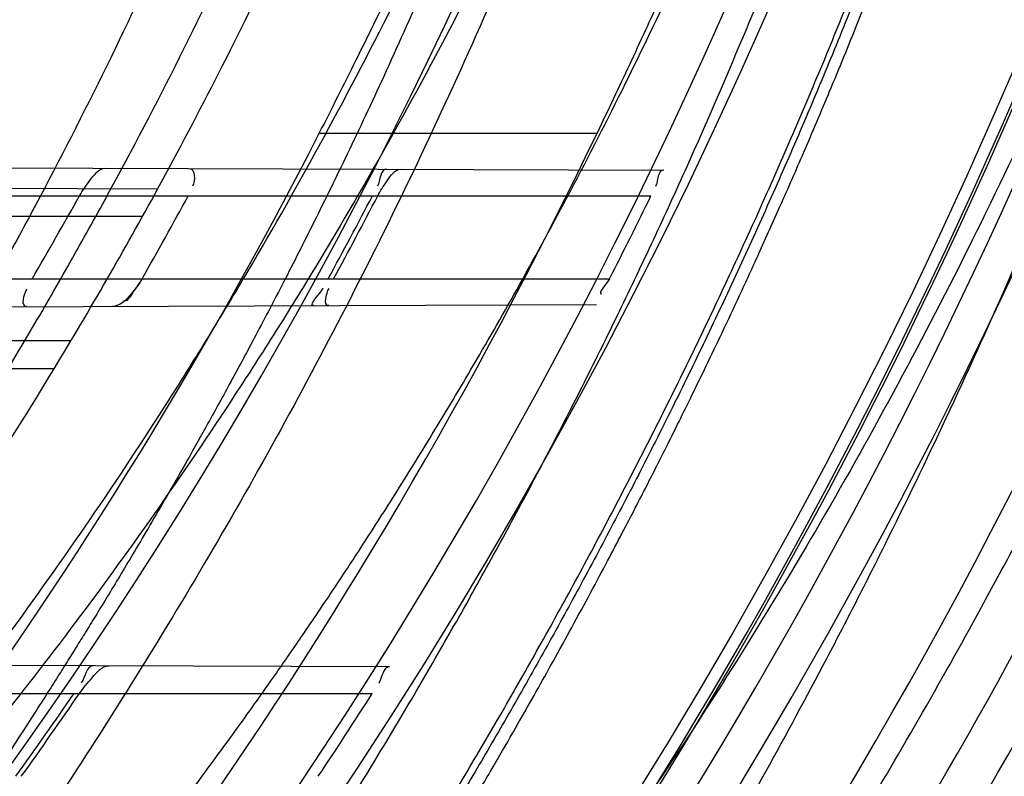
# Model space of a CAD drawing. Header units: millimetres. Extents: x 0 to 297, y 0 to 210.
# Tile 82 of 256: x 146.1669 to 146.25, y 92.9642 to 93.028. Entities that reach past the tile are written whole.
import ezdxf

# ---------------------------------------------------------------- set-up
doc = ezdxf.new("R2010")
doc.units = ezdxf.units.MM
doc.header["$LTSCALE"] = 16.335
doc.layers.get('0').update_dxf_attribs({"linetype": 'CONTINUOUS'})
for name, color, linetype in [('01_GLOBAL', 7, 'CONTINUOUS'), ('INTFCLR_1', 7, 'CONTINUOUS'), ('INTFCLR_144815', 7, 'CONTINUOUS')]:
    doc.layers.add(name, color=color, linetype=linetype)

msp = doc.modelspace()

# ---------------------------------------------------------------- linework, layer by layer
at = {"color": 7, "linetype": 'Continuous'}
msp.add_circle((146.8548034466, 92.13446435), 2.66, dxfattribs=at)
at = {"color": 9, "linetype": 'Continuous'}
msp.add_arc((146.8548034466, 92.13446435), 2.6259090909, 92.9674534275, 177.0325465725, dxfattribs=at)
at = {"layer": '01_GLOBAL', "color": 7, "linetype": 'Continuous'}
msp.add_circle((146.8548034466, 92.13446435), 2.695, dxfattribs=at)
at = {"layer": 'INTFCLR_1', "color": 9, "linetype": 'Continuous'}
for p, q in [((146.1548589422, 93.0155596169), (146.2212503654, 93.01532786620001)), ((146.1785214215, 93.0137270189), (146.1544393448, 93.0138110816)), ((146.154744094, 93.0131600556), (146.2201688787, 93.0131600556)), ((146.1772468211, 93.0114100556), (146.1530172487, 93.0114100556)), ((146.1505255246, 93.00616005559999), (146.2166761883, 93.00616005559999)), ((146.1476880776, 93.0037354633), (146.2155845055, 93.0039724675)), ((146.1712063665, 93.00091005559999), (146.1465002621, 93.00091005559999)), ((146.1697951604, 92.9985626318), (146.1449179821, 92.9984757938)), ((146.1981096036, 92.973408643), (146.1264587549, 92.9736587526)), ((146.1259618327, 92.9711600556), (146.1966506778, 92.9711600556))]:
    msp.add_line(p, q, dxfattribs=at)
at = {"layer": 'INTFCLR_1', "color": 7, "linetype": 'Continuous'}
msp.add_line((146.1772186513, 93.00616005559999), (146.1766106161, 93.00525514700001), dxfattribs=at)
at = {"layer": 'INTFCLR_1', "color": 6, "linetype": 'Continuous'}
for centre, radius, start, end in [((145.8396077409, 93.1986600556), 0.4224162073, 270, 90.00000002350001), ((145.8396077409, 93.1986600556), 0.4014439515, 270, 90.00000002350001), ((145.8396077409, 93.1986600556), 0.3860864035, 328.7836486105, 331.3802865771), ((145.8396953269, 93.19887134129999), 0.380619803, 329.5817052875, 330.7961649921), ((145.8394360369, 93.19842947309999), 0.3886703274, 330.3510127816, 331.5315365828), ((145.8396403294, 93.1986554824), 0.4023286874, 331.4155767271, 332.5448306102), ((145.8400725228, 93.1986554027), 0.4023467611, 331.4169919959, 332.5461806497), ((145.8396396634, 93.19865595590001), 0.4233334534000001, 332.9534276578, 334.0122375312), ((145.8396156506, 93.1986715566), 0.4023581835, 324.3492726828, 325.5667879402), ((145.8397343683, 93.19889127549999), 0.4027590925, 324.3517144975, 325.5679906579), ((145.8396146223, 93.19867120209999), 0.4233628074, 326.3633123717, 327.4938257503)]:
    msp.add_arc(centre, radius, start, end, dxfattribs=at)
at = {"layer": 'INTFCLR_1', "color": 9, "linetype": 'Continuous'}
for start, end in [(331.3802865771, 334.6943264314), (325.2879487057, 328.7836486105)]:
    msp.add_arc((145.8396077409, 93.1986600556), 0.3860864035, start, end, dxfattribs=at)
at = {"layer": 'INTFCLR_1', "color": 6, "linetype": 'Continuous'}
for points, knots in [([(146.1150652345, 93.49966005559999), (146.1142109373, 93.49966005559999), (146.1157546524, 93.4967194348), (146.1170803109, 93.495097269), (146.1192467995, 93.4922507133), (146.1219201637, 93.4890310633), (146.125337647, 93.48492199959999), (146.129332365, 93.48015020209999), (146.1336170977, 93.4749602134), (146.1378478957, 93.46974478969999), (146.1417862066, 93.46477709), (146.1454017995, 93.4601147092), (146.1486896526, 93.4557781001), (146.1516611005, 93.4517742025), (146.1543369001, 93.4480938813), (146.156743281, 93.4447213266), (146.1589048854, 93.44163707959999), (146.1608385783, 93.43883288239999), (146.1625660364, 93.4362903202), (146.1641084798, 93.4339883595), (146.165490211, 93.4319002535), (146.1667189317, 93.4300225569), (146.1678098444, 93.42833813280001), (146.1687779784, 93.4268295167), (146.1696459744, 93.42546558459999), (146.1706214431, 93.423921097), (146.171753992, 93.4221111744), (146.1728766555, 93.4202940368), (146.1738510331, 93.41870102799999), (146.1746912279, 93.41731672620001), (146.1756155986, 93.41578063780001), (146.1766371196, 93.41406682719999), (146.1777643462, 93.4121549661), (146.1790081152, 93.41001911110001), (146.1803754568, 93.40763886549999), (146.181880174, 93.4049791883), (146.1835347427, 93.4020038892), (146.1853542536, 93.3986670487), (146.1873580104, 93.394910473), (146.1895596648, 93.3906780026), (146.1919715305, 93.385904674), (146.194608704, 93.3805109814), (146.1974929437, 93.37438583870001), (146.200642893, 93.3673953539), (146.2040752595, 93.3593686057), (146.207802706, 93.3501000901), (146.2118351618, 93.33929616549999), (146.2161179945, 93.32670869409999), (146.2203681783, 93.31268459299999), (146.2242872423, 93.29781482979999), (146.2276657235, 93.28277344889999), (146.2304753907, 93.26769097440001), (146.2327156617, 93.2526271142), (146.2343982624, 93.23757951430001), (146.2355287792, 93.2225836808), (146.236117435, 93.2076250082), (146.2361708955, 93.1927271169), (146.2356951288, 93.1778762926), (146.2346936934, 93.1630744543), (146.2331693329, 93.14833346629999), (146.2311191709, 93.13362365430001), (146.2285428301, 93.118964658), (146.2254275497, 93.1043246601), (146.2217708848, 93.08972222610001), (146.2176203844, 93.0753599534), (146.2132204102, 93.0619357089), (146.2088852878, 93.0500181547), (146.2048596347, 93.03983984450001), (146.2011587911, 93.03109379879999), (146.1977663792, 93.02352122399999), (146.1946668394, 93.0169247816), (146.1918379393, 93.0111427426), (146.1892594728, 93.00605475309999), (146.1869119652, 93.00156293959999), (146.1847820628, 92.9975938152), (146.1828538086, 92.99408321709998), (146.1811073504, 92.9909679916), (146.1795253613, 92.9881960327), (146.1780916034, 92.9857232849), (146.1767959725, 92.98352048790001), (146.1756290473, 92.98156117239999), (146.1745782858, 92.9798159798), (146.1736278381, 92.978252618), (146.1727650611, 92.97684583), (146.1719665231, 92.97555403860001), (146.1711689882, 92.9742735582), (146.1703111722, 92.9729065), (146.1693416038, 92.9713741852), (146.1682509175, 92.96966675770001), (146.1670226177, 92.967763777), (146.1656376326, 92.9656430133), (146.1640803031, 92.9632881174), (146.1623329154, 92.96068309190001), (146.1603729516, 92.9578066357), (146.1581781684, 92.95463849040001), (146.1557236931, 92.95116048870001), (146.1529902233, 92.94736306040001), (146.1499514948, 92.9432300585), (146.1465806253, 92.93874712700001), (146.1428687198, 92.9339262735), (146.1388145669, 92.92878215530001), (146.1344498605, 92.9233765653), (146.129996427, 92.9179679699), (146.1258273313, 92.9129825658), (146.1222457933, 92.9086814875), (146.1194492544, 92.9053209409), (146.1171773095, 92.9023517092), (146.1158081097, 92.90067919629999), (146.114193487, 92.8976600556), (146.1150652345, 92.8976600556)], [0, 0, 0, 0, 0.0038604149, 0.007501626, 0.0124785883, 0.0188917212, 0.0268498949, 0.0364677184, 0.0470694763, 0.05724446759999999, 0.0668187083, 0.0757144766, 0.08390537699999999, 0.0914099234, 0.09824517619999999, 0.1044667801, 0.1101313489, 0.1152642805, 0.1198589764, 0.1240215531, 0.1277856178, 0.1311734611, 0.1341617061, 0.1368541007, 0.1392736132, 0.1414672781, 0.1451087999, 0.148921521, 0.1511192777, 0.1535471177, 0.1562389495, 0.1592204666, 0.1625628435, 0.1662680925, 0.1703891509, 0.1749670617, 0.1800766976, 0.185772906, 0.1921414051, 0.1993155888, 0.2073311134, 0.2163077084, 0.2264451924, 0.2379233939, 0.2509534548, 0.2658909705, 0.2830621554, 0.3030578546, 0.3259639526, 0.3492662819, 0.3725305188, 0.395610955, 0.4185782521, 0.4413347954, 0.4640172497, 0.4865192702, 0.5089682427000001, 0.5313242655, 0.5536477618, 0.5759939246, 0.5982772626, 0.6207472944, 0.6432362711, 0.6658996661, 0.6887559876, 0.7107777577, 0.7297237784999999, 0.7460531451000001, 0.7602331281, 0.7726347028, 0.7835467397, 0.7931663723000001, 0.8017211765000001, 0.8093215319, 0.8160683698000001, 0.8220757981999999, 0.8274205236, 0.83220661, 0.8364980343, 0.8403367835, 0.8437547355, 0.8468031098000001, 0.8495420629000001, 0.8520223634, 0.8542604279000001, 0.8564046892, 0.8588391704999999, 0.8615533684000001, 0.8645986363, 0.8679945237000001, 0.8717882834, 0.8760445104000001, 0.8807522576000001, 0.8859628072, 0.8917731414, 0.8981681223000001, 0.9051985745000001, 0.9129160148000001, 0.9213486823, 0.930543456, 0.9404096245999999, 0.9509435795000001, 0.9619432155, 0.9720502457, 0.9803711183, 0.9870628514, 0.9922716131, 0.9960607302, 1, 1, 1, 1]), ([(146.1150652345, 92.8976600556), (146.1160387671, 92.8976600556), (146.1177271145, 92.89879781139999), (146.1203228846, 92.9003605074), (146.1232989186, 92.9025230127), (146.1269787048, 92.9053406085), (146.1313602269, 92.9089379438), (146.136189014, 92.91313112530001), (146.1410884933, 92.91761397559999), (146.14571304, 92.9220450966), (146.1499506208, 92.9262672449), (146.1538079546, 92.9302518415), (146.1573032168, 92.9339788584), (146.1604624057, 92.937443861), (146.1633068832, 92.94064572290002), (146.1658602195, 92.9435866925), (146.1681553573, 92.9462865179), (146.1702110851, 92.9487509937), (146.1720499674, 92.9509928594), (146.1736917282, 92.9530256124), (146.175161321, 92.9548706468), (146.1764960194, 92.9565673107), (146.177810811, 92.95825759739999), (146.1792115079, 92.96008025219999), (146.1806985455, 92.9620417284), (146.1821699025, 92.9640101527), (146.183615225, 92.9659693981), (146.1851191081, 92.968036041), (146.1867839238, 92.9703582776), (146.1886446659, 92.972997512), (146.1907239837, 92.9760042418), (146.1930437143, 92.979433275), (146.1956231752, 92.98334142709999), (146.1984823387, 92.98779871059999), (146.2016518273, 92.9929030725), (146.2051614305, 92.9987672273), (146.209038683, 93.005528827), (146.2133125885, 93.0133699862), (146.2180078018, 93.022504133), (146.2231555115, 93.0332508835), (146.2286552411, 93.0457632), (146.2341538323, 93.0596479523), (146.2392951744, 93.07428707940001), (146.2438614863, 93.0891259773), (146.2478132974, 93.1040197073), (146.2511637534, 93.1189522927), (146.2539112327, 93.1338447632), (146.2560779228, 93.1487375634), (146.2576685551, 93.16356724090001), (146.2586982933, 93.17835740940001), (146.2591763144, 93.1930934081), (146.2591102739, 93.2077777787), (146.2585051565, 93.2224192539), (146.2573642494, 93.23700854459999), (146.2556872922, 93.2515519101), (146.2534729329, 93.26604722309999), (146.2507211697, 93.28047229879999), (146.2474209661, 93.294859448), (146.2435667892, 93.30919064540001), (146.239139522, 93.32348247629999), (146.234151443, 93.3376622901), (146.2288018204, 93.3511951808), (146.2234345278, 93.3634526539), (146.218408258, 93.37400210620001), (146.2138248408, 93.3829753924), (146.2096571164, 93.39067785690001), (146.2058775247, 93.3973234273), (146.2024553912, 93.403091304), (146.1993628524, 93.4081180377), (146.196567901, 93.4125186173), (146.1940471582, 93.41637669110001), (146.1917761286, 93.41976864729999), (146.189737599, 93.4227484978), (146.1879066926, 93.4253737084), (146.18627007, 93.42768142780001), (146.1848016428, 93.42972175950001), (146.183482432, 93.4315308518), (146.182221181, 93.43323985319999), (146.1809100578, 93.43499623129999), (146.1794654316, 93.4369070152), (146.1779774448, 93.43884782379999), (146.1764846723, 93.440768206), (146.1749729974, 93.44268811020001), (146.1733137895, 93.4447660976), (146.1714604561, 93.447050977), (146.1693845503, 93.4495663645), (146.1670661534, 93.4523229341), (146.1644777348, 93.45533517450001), (146.1615962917, 93.4586107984), (146.1583918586, 93.46215953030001), (146.154841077, 93.4659798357), (146.1509238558, 93.4700622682), (146.1466153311, 93.47439119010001), (146.1419164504, 93.4789285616), (146.1369054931, 93.4835497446), (146.1319289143, 93.4879019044), (146.1273729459, 93.491667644), (146.1235388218, 93.49461922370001), (146.1204516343, 93.49687491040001), (146.1177826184, 93.498487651), (146.1160568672, 93.49966005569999), (146.1150652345, 93.49966005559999)], [0, 0, 0, 0, 0.0042187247, 0.0081401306, 0.0133978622, 0.0200459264, 0.0282638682, 0.0379443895, 0.0477615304, 0.05703690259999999, 0.0656973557, 0.0736821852, 0.0810680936, 0.0878383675, 0.0940009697, 0.0996271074, 0.1047154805, 0.1093563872, 0.1135342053, 0.1172803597, 0.1206792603, 0.1237557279, 0.1266349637, 0.1299589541, 0.1337168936, 0.1373013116, 0.1406085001, 0.1442672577, 0.148377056, 0.1529904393, 0.1582606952, 0.164218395, 0.1709303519, 0.1785521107, 0.1871652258, 0.1969659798, 0.2081658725, 0.2209392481, 0.2356613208, 0.2526660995, 0.2725685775, 0.2948769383, 0.3173640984, 0.3397873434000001, 0.3621386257, 0.3841211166, 0.4060891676, 0.4277469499, 0.4493218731, 0.470705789, 0.4919793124, 0.5131981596, 0.5343255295, 0.5554668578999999, 0.5765984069, 0.5977513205, 0.6189954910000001, 0.6402209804, 0.6617015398, 0.6832900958, 0.7050415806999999, 0.7268239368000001, 0.7463339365, 0.7630160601, 0.7774553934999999, 0.7899931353, 0.8009638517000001, 0.8105830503, 0.8190545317, 0.8265380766, 0.8331730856, 0.8390248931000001, 0.8442268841, 0.8488182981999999, 0.8528943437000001, 0.8564866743, 0.8597116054, 0.8625968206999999, 0.8656908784, 0.8692094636, 0.8729771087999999, 0.8762884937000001, 0.879749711, 0.8835661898, 0.8878115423, 0.8924986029, 0.8976989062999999, 0.9034198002, 0.9097088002, 0.9166034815, 0.9241390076, 0.9323094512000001, 0.9411199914, 0.9506041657, 0.9606137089, 0.9706541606, 0.9792553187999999, 0.9862062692, 0.9916647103, 0.9957028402, 1, 1, 1, 1]), ([(146.1719343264, 93.0131600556), (146.1721902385, 93.01361789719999), (146.1727898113, 93.01442774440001), (146.1735758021, 93.0154942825), (146.1741329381, 93.01549233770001)], [0, 0, 0, 0, 0.4849164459, 1, 1, 1, 1]), ([(146.1971080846, 93.0131600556), (146.1973356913, 93.0135981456), (146.1978674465, 93.01436157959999), (146.1985626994, 93.0154070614), (146.1990764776, 93.01540526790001)], [0, 0, 0, 0, 0.4900277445, 1, 1, 1, 1]), ([(146.1719291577, 92.9711600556), (146.1722500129, 92.9716281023), (146.1729667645, 92.9724336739), (146.173839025, 92.9734933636), (146.174419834, 92.97349133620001)], [0, 0, 0, 0, 0.4941877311, 1, 1, 1, 1])]:
    msp.add_open_spline(points, degree=3, knots=knots, dxfattribs=at)
at = {"layer": 'INTFCLR_1', "color": 9, "linetype": 'Continuous'}
for points, knots in [([(146.192649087, 93.32918458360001), (146.1958606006, 93.3200052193), (146.2016925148, 93.30114236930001), (146.207244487, 93.2768969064), (146.2099856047, 93.26070402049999), (146.2110878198, 93.253064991), (146.2117778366, 93.24792487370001), (146.2134659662, 93.2337653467), (146.2150886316, 93.21041586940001), (146.2148602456, 93.18698353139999), (146.2140091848, 93.1726580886), (146.2136200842, 93.1674304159), (146.2129629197, 93.1596501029), (146.2111506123, 93.1430830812), (146.206931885, 93.118104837), (146.2017743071, 93.0973624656), (146.19827327, 93.0854582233), (146.1968531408, 93.0807900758), (146.1942959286, 93.07278256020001), (146.1888936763, 93.05732598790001), (146.1802622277, 93.0362568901), (146.171382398, 93.0181655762), (146.1656550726, 93.0076059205), (146.1635773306, 93.00388144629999), (146.1604900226, 92.99844783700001), (146.1538400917, 92.9872487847), (146.1432874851, 92.97113303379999), (146.130351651, 92.95354161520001), (146.1210235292, 92.9420657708), (146.1156460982, 92.9357669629), (146.113618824, 92.9334160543), (146.1101975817, 92.92950581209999), (146.1038773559, 92.92246982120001), (146.096999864, 92.91514089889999), (146.0907938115, 92.90865212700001), (146.0870749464, 92.9047487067), (146.0841227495, 92.9015614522), (146.082218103, 92.8993550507), (146.0811689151, 92.8979602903), (146.0807337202, 92.8972201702), (146.0804699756, 92.8966891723), (146.0805812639, 92.89599818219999), (146.0820539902, 92.89629864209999), (146.0836740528, 92.8970751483), (146.0866075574, 92.8986610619), (146.0894057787, 92.90044352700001), (146.0917034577, 92.9019746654), (146.0931778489, 92.9029884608), (146.0956556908, 92.90472264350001), (146.0996186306, 92.9076240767), (146.1051563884, 92.9119288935), (146.1134349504, 92.91874134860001), (146.1208444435, 92.9253865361), (146.1273278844, 92.93160424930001), (146.1319747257, 92.9361902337), (146.1403493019, 92.9448249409), (146.1522854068, 92.9582898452), (146.1663008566, 92.97619255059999), (146.1763364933, 92.9908585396), (146.1823017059, 93.0003968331), (146.1845040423, 93.0040206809), (146.1878179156, 93.0095809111), (146.1948947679, 93.0220655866), (146.2049952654, 93.04233046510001), (146.2119439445, 93.05926636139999), (146.2151676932, 93.0680384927)], [0, 0, 0, 0, 0.0419354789, 0.08505031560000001, 0.1071497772, 0.1127379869, 0.1183317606, 0.1295131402, 0.1742263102, 0.2191466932, 0.230445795, 0.2361065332, 0.241751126, 0.2641147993, 0.3079545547, 0.3508736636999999, 0.3561840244, 0.3614616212, 0.3719139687, 0.3924297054, 0.4320526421, 0.4700131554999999, 0.4792642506, 0.483852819, 0.4884035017, 0.5062126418, 0.5400088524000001, 0.5714206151, 0.6003317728, 0.6037560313, 0.6071340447, 0.6137178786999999, 0.6261602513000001, 0.6479155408, 0.6570536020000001, 0.6648783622, 0.6711643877, 0.6757843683, 0.6774462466, 0.6786751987, 0.6794900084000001, 0.6799813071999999, 0.6813020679, 0.6842478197, 0.6888651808, 0.6950795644, 0.6987591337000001, 0.70073729, 0.7027989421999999, 0.7117993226, 0.7219139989, 0.7330405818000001, 0.7580265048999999, 0.7648041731, 0.7717766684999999, 0.7861782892, 0.816667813, 0.8493175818, 0.8841610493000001, 0.8932352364, 0.8978283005, 0.9024468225, 0.9211469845, 0.9596997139, 1, 1, 1, 1]), ([(146.0853256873, 92.8976600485), (146.0851880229, 92.8976600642), (146.0848509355, 92.89772652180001), (146.0848682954, 92.8983324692), (146.0852289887, 92.8989558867), (146.0858526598, 92.899882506), (146.0868032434, 92.90103576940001), (146.0886356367, 92.90311300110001), (146.090803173, 92.90538433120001), (146.093215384, 92.9078699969), (146.0959839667, 92.9106977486), (146.1017014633, 92.91652160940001), (146.1087122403, 92.9238050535), (146.1151564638, 92.93080113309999), (146.1186445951, 92.93468953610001), (146.1207113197, 92.9370272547), (146.1261908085, 92.9432880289), (146.1356953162, 92.9546953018), (146.1488811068, 92.97219203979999), (146.1596415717, 92.9882291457), (146.1664241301, 92.999377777), (146.1695721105, 93.0047856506), (146.1716900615, 93.0084914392), (146.1775256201, 93.01899357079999), (146.1865751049, 93.0369892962), (146.1953782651, 93.05796449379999), (146.2008882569, 93.0733547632), (146.2034958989, 93.0813264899), (146.2049438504, 93.08597324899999), (146.2085119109, 93.097817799), (146.2137695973, 93.1184592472), (146.2180725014, 93.14332988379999), (146.2199207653, 93.15982562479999), (146.2205908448, 93.1675712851), (146.2209875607, 93.1727752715), (146.221855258, 93.18703529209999), (146.2220882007, 93.21036457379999), (146.2204334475, 93.233609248), (146.2187124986, 93.2477025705), (146.218008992, 93.25281923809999), (146.2168850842, 93.2604243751), (146.2140893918, 93.276548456), (146.2084266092, 93.3006892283), (146.202482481, 93.319456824), (146.1992099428, 93.3285886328)], [0, 0, 0, 0, 0.0008731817, 0.001718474, 0.0032338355, 0.0055641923, 0.008732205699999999, 0.0127298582, 0.0231213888, 0.0286463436, 0.0346993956, 0.04822263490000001, 0.0804125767, 0.0988155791, 0.1085508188, 0.1135449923, 0.1186070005, 0.1613231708, 0.2076862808, 0.2575123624, 0.2837454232, 0.2904461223, 0.2972015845, 0.3108183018, 0.3666504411, 0.4248609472, 0.4549769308, 0.4703146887, 0.4780576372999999, 0.4858477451, 0.5487776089, 0.6130123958, 0.6457680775, 0.6540347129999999, 0.6623246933, 0.6788711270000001, 0.74464742, 0.8101273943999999, 0.8265053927, 0.8346996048, 0.8428861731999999, 0.8752668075, 0.9384714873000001, 1, 1, 1, 1]), ([(146.2217743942, 93.0687615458), (146.2184946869, 93.06003183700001), (146.2114239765, 93.04317628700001), (146.2011560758, 93.0230258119), (146.1939644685, 93.010614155), (146.1905957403, 93.005084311), (146.1883561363, 93.0014789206), (146.1822867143, 92.9919839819), (146.1720758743, 92.97738533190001), (146.1578239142, 92.9595726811), (146.1456903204, 92.94617756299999), (146.1371787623, 92.93758717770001), (146.132454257, 92.9330225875), (146.1258582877, 92.9268294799), (146.1183224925, 92.920211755), (146.1099078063, 92.9134283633), (146.1042775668, 92.9091393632), (146.1002493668, 92.90624771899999), (146.0977315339, 92.9045193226), (146.0962319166, 92.9035072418), (146.0929973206, 92.90139697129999), (146.0896283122, 92.89928851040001), (146.086516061, 92.8979211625), (146.0856598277, 92.8976600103), (146.0853256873, 92.8976600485)], [0, 0, 0, 0, 0.1254333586, 0.2455838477, 0.3039242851, 0.3183395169, 0.3326778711, 0.3610127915, 0.4699119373, 0.572102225, 0.6676664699, 0.7128530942, 0.7347412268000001, 0.7560248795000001, 0.8345501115, 0.8695520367, 0.9013904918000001, 0.9297392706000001, 0.9362356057, 0.9424699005, 0.9540693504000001, 0.9882335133, 0.9955056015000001, 1, 1, 1, 1])]:
    msp.add_open_spline(points, degree=3, knots=knots, dxfattribs=at)
at = {"layer": 'INTFCLR_1', "color": 6, "linetype": 'Continuous'}
for points in [[(146.1812101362, 93.01546763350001), (146.1817181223, 93.01546586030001), (146.1817149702, 93.01441303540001), (146.1814728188, 93.01396647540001)], [(146.1978513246, 93.01540954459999), (146.1973100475, 93.015411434), (146.19733233, 93.0144594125), (146.1970827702, 93.01397909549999)], [(146.2212503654, 93.01532786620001), (146.2207336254, 93.0153296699), (146.2207788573, 93.01440812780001), (146.2205524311, 93.0139436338)], [(146.2166761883, 93.00616005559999), (146.2164604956, 93.0057375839), (146.2155583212, 93.0048891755), (146.216032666, 93.00489083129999)], [(146.1674626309, 93.00380448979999), (146.1669607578, 93.0038027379), (146.1672322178, 93.00487714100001), (146.1674863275, 93.005309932)], [(146.1917206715, 93.0038891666), (146.1911693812, 93.0038872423), (146.1922281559, 93.00486811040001), (146.192491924, 93.0053522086)], [(146.1929717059, 93.0038935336), (146.1924869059, 93.00389184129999), (146.1927632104, 93.00492203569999), (146.1929951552, 93.0053477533)], [(146.1731048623, 92.97349592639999), (146.172513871, 92.9734979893), (146.1724184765, 92.97253356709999), (146.1720843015, 92.97204612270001)], [(146.1981096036, 92.973408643), (146.1975494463, 92.9734105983), (146.1974902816, 92.9724749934), (146.1971892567, 92.9720025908)]]:
    msp.add_open_spline(points, degree=3, dxfattribs=at)
at = {"layer": 'INTFCLR_1', "color": 7, "linetype": 'Continuous'}
msp.add_open_spline([(146.1772186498, 93.0061600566), (146.1769601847, 93.0057057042), (146.176292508, 93.004824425), (146.1753463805, 93.0038255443), (146.1747089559, 93.003829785)], degree=3, knots=[0, 0, 0, 0, 0.4505609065, 1, 1, 1, 1], dxfattribs=at)
msp.add_open_spline([(146.1766106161, 93.00525514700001), (146.1763099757, 93.0048777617), (146.1760758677, 93.0042270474), (146.1755933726, 93.00422536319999)], degree=3, dxfattribs=at)
at = {"layer": 'INTFCLR_144815', "color": 9, "linetype": 'Continuous'}
msp.add_line((146.1921750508, 93.0184462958), (146.2156203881, 93.0184462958), dxfattribs=at)
at = {"layer": 'INTFCLR_144815', "color": 6, "linetype": 'Continuous'}
for radius in [0.4466793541, 0.4256665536]:
    msp.add_circle((145.8396077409, 93.1986600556), radius, dxfattribs=at)
for radius, start, end in [(0.6157754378, 313.9937911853, 154.5150993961), (0.5947754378, 312.9543589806, 154.5144414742), (0.5751005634, 282.2440355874, 71.2863570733), (0.4537777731, 308.490992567, 51.50900743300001), (0.4747905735, 316.9838592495, 43.0161407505), (0.4480128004, 313.9992414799, 46.00075850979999), (0.4682794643, 324.681947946, 338.3180519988), (0.4169682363, 295.6072723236, 334.3927276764), (0.3959554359, 297.0737153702, 332.9262846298)]:
    msp.add_arc((145.8396077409, 93.1986600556), radius, start, end, dxfattribs=at)
at = {"layer": 'INTFCLR_144815', "color": 9, "linetype": 'Continuous'}
for centre, radius, start, end in [((145.8396077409, 93.1986600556), 0.5712784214, 292.4997540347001, 54.0964566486), ((145.8396102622, 93.1986612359), 0.5153523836, 292.4997540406, 54.09645665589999), ((145.8396257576, 93.1986643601), 0.5066391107, 311.2505121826, 48.7494878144), ((145.839607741, 93.1986600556), 0.4617768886, 314.0862202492, 45.9137797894), ((145.8396077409, 93.1986600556), 0.450734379, 313.8592910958, 46.1407088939), ((145.8396077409, 93.1986600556), 0.4477854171, 314.0319604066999, 45.9680396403), ((145.8396077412, 93.19866005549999), 0.4720440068, 324.8280604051, 338.1719396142)]:
    msp.add_arc(centre, radius, start, end, dxfattribs=at)
at = {"layer": 'INTFCLR_144815', "color": 6, "linetype": 'Continuous'}
for points, knots in [([(146.1515348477, 92.8871601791), (146.1512150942, 92.88716605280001), (146.1512119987, 92.88839850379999), (146.1517859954, 92.8890891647), (146.1523169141, 92.8900499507), (146.1528921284, 92.8909097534), (146.1535763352, 92.8919129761), (146.1543814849, 92.893038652), (146.15530592, 92.8942992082), (146.1563525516, 92.89569672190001), (146.1575225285, 92.8972368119), (146.1588179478, 92.898925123), (146.1602417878, 92.900769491), (146.1617966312, 92.9027776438), (146.1634827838, 92.9049551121), (146.1652973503, 92.90730399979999), (146.1672357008, 92.9098248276), (146.169295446, 92.9125216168), (146.1714790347, 92.9154054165), (146.1737896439, 92.91848925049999), (146.1762240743, 92.92177872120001), (146.1787743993, 92.9252737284), (146.1814309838, 92.92897223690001), (146.1841860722, 92.9328752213), (146.1870298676, 92.93698109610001), (146.1899514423, 92.94128675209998), (146.1929388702, 92.9457875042), (146.195979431, 92.950477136), (146.1990598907, 92.9553480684), (146.2021667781, 92.9603915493), (146.2052866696, 92.9655978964), (146.2084064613, 92.9709567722), (146.2115136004, 92.9764574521), (146.2145962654, 92.9820890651), (146.2176434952, 92.9878408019), (146.2206452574, 92.99370206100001), (146.2235925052, 92.9996626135), (146.2264771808, 93.00571270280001), (146.2292921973, 93.0118431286), (146.2320314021, 93.0180453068), (146.2346894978, 93.02431125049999), (146.2372619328, 93.03063346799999), (146.2397453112, 93.0370061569), (146.2421317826, 93.04341060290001), (146.2444188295, 93.0498393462), (146.2466074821, 93.0562939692), (146.2487002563, 93.06278242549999), (146.2506975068, 93.0693069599), (146.2525965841, 93.07585950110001), (146.2543963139, 93.0824362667), (146.2560946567, 93.0890289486), (146.2576905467, 93.0956312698), (146.2591843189, 93.10224204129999), (146.2605765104, 93.1088610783), (146.2618676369, 93.11548837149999), (146.2630580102, 93.12212318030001), (146.2641477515, 93.1287636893), (146.2651369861, 93.135407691), (146.2660260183, 93.1420538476), (146.2668152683, 93.1487017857), (146.2675051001, 93.15535101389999), (146.2680958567, 93.1620011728), (146.2685878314, 93.1686517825), (146.2689813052, 93.1753027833), (146.269276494, 93.1819539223), (146.2694735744, 93.188605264), (146.2695726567, 93.1952566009), (146.2695738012, 93.2019080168), (146.2694770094, 93.2085593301), (146.2692822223, 93.2152106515), (146.2689893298, 93.2218617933), (146.2685981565, 93.2285127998), (146.2681084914, 93.2351633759), (146.2675200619, 93.2418134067), (146.2668325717, 93.2484624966), (146.2660456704, 93.25511036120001), (146.2651589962, 93.26175646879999), (146.2641721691, 93.2684001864), (146.2630848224, 93.2750406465), (146.2618965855, 93.28167693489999), (146.2606070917, 93.28830805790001), (146.2592161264, 93.29493226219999), (146.2577236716, 93.30154713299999), (146.25612979, 93.3081503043), (146.2544344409, 93.31474009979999), (146.2526374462, 93.32131545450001), (146.2507388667, 93.32787448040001), (146.2487392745, 93.33441381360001), (146.2466397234, 93.3409291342), (146.2444415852, 93.3474158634), (146.2421464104, 93.35386959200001), (146.2397562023, 93.36028536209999), (146.2372735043, 93.36665758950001), (146.2347014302, 93.3729801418), (146.2320437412, 93.37924629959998), (146.2293049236, 93.3854487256), (146.2264902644, 93.39157944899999), (146.2236059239, 93.397629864), (146.220658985, 93.40359077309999), (146.2176574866, 93.4094524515), (146.2146104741, 93.4152046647), (146.211527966, 93.42083682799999), (146.2084209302, 93.42633811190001), (146.2053011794, 93.43169765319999), (146.2021812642, 93.436904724), (146.1990742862, 93.4419489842), (146.1959936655, 93.4468207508), (146.1929528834, 93.4515112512), (146.189965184, 93.4560128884), (146.187043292, 93.4603194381), (146.1841991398, 93.4644262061), (146.1814436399, 93.46833010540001), (146.1787864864, 93.4720296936), (146.1762360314, 93.4755251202), (146.1737992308, 93.4788180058), (146.1714816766, 93.4819112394), (146.1692876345, 93.4848088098), (146.1672201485, 93.48751558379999), (146.1652811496, 93.4900371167), (146.1634716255, 93.4923794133), (146.1617917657, 93.49454874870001), (146.1602410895, 93.49655152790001), (146.1588186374, 93.49839409), (146.1575230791, 93.5000825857), (146.1563528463, 93.5016229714), (146.1553062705, 93.50302052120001), (146.1543814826, 93.5042811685), (146.1535770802, 93.5054070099), (146.1528902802, 93.5064101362), (146.1523225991, 93.5072704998), (146.1518630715, 93.50806105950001), (146.151402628, 93.50880307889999), (146.1510534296, 93.51015108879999), (146.1515348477, 93.5101599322)], [0, 0, 0, 0, 0.0014103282, 0.0032894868, 0.0045784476, 0.006109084, 0.0078878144, 0.009921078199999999, 0.0122159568, 0.0147800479, 0.0176210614, 0.0207450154, 0.0241645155, 0.0278962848, 0.0319450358, 0.0363094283, 0.0409856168, 0.0459681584, 0.0512740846, 0.0569372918, 0.0629614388, 0.06932079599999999, 0.0760170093, 0.0830428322, 0.09038864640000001, 0.09804223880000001, 0.1059886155, 0.1142106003, 0.1226891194, 0.1314036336, 0.1403327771, 0.1494548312, 0.1587482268, 0.1681920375, 0.1777662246, 0.1874518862, 0.1972313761, 0.2070885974, 0.2170088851, 0.2269790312, 0.2369874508, 0.247023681, 0.2570780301, 0.2671479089, 0.2771627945, 0.2871678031, 0.297203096, 0.3072268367, 0.3172573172, 0.3272873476, 0.3372951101, 0.3472786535, 0.3572404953, 0.3671820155, 0.3771057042, 0.38701475, 0.3969071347, 0.4067804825, 0.4166362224, 0.4264761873, 0.4363022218, 0.4461151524, 0.4559173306, 0.4657100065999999, 0.4754958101, 0.4852761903, 0.4950537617, 0.5048299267, 0.514607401, 0.5243876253, 0.5341732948, 0.5439658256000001, 0.5537677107, 0.5635801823, 0.5734055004, 0.5832449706, 0.5931003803, 0.6029729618, 0.6128636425, 0.6227732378, 0.6327028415, 0.6426530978, 0.6526214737, 0.6626060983, 0.6726078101, 0.6826271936, 0.6926651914, 0.7027189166, 0.7127821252, 0.7228511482, 0.7329216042, 0.7429877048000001, 0.7530428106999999, 0.7630790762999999, 0.7730874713, 0.7830577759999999, 0.7929782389, 0.8028356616, 0.8126154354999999, 0.8223014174, 0.8318761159, 0.8413205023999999, 0.8506146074, 0.8597374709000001, 0.8686675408, 0.8773831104, 0.8858627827, 0.8940860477, 0.9020337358, 0.9096886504, 0.9170358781, 0.9240630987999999, 0.9307608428, 0.9371226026, 0.9431446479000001, 0.9488258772, 0.9541674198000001, 0.9591725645, 0.9638462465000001, 0.9681947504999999, 0.9722253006, 0.9759458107, 0.979364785, 0.9824904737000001, 0.9853313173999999, 0.9878955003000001, 0.9901906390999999, 0.9922241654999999, 0.994002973, 0.9955336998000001, 0.9968227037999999, 0.9978766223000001, 1, 1, 1, 1]), ([(146.1616919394, 93.49966005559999), (146.1613689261, 93.49966005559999), (146.161354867, 93.49841693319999), (146.1618990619, 93.49770539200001), (146.1624036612, 93.49672456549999), (146.1629511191, 93.49584545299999), (146.1636029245, 93.4948204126), (146.1643702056, 93.4936703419), (146.1652510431, 93.492383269), (146.1662478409, 93.49095742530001), (146.1673615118, 93.48938730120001), (146.1685933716, 93.4876680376), (146.1699443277, 93.48579427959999), (146.1714151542, 93.4837604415), (146.1730061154, 93.4815609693), (146.1747171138, 93.4791901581), (146.1765473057, 93.4766426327), (146.1784952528, 93.4739131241), (146.1805585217, 93.4709970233), (146.1827337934, 93.4678902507), (146.1850166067, 93.4645896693), (146.187401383, 93.46109312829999), (146.1898813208, 93.4573997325), (146.1924484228, 93.4535099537), (146.1950935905, 93.4494256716), (146.1978067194, 93.4451502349), (146.2005768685, 93.4406884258), (146.2033924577, 93.43604637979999), (146.2062415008, 93.4312314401), (146.2091118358, 93.4262519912), (146.2119913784, 93.4211172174), (146.2148683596, 93.41583683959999), (146.2177314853, 93.41042093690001), (146.2205700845, 93.40487974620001), (146.2233742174, 93.3992234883), (146.2261347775, 93.39346215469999), (146.2288435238, 93.38760539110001), (146.2314930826, 93.38166241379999), (146.2340769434, 93.3756419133), (146.2365894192, 93.369552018), (146.2390255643, 93.36340035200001), (146.2413812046, 93.35719381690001), (146.2436527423, 93.35093892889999), (146.2458372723, 93.3446413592), (146.2479322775, 93.338306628), (146.2499358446, 93.3319393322), (146.2518463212, 93.3255440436), (146.2536625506, 93.31912442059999), (146.255383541, 93.3126841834), (146.2570086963, 93.3062261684), (146.2585375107, 93.2997533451), (146.2599697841, 93.293267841), (146.261305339, 93.28677202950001), (146.262544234, 93.28026746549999), (146.2636865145, 93.27375598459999), (146.2647323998, 93.2672386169), (146.265682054, 93.2607168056), (146.2665357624, 93.2541912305), (146.2672937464, 93.2476629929), (146.2679563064, 93.24113241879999), (146.2685236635, 93.23460034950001), (146.2689960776, 93.2280669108), (146.2693737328, 93.22153276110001), (146.2696568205, 93.2149978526), (146.2698454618, 93.2084627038), (146.2699397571, 93.2019271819), (146.2699397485, 93.19539174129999), (146.2698454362, 93.1888562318), (146.2696567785, 93.1823211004), (146.2693736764, 93.17578623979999), (146.2689960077, 93.1692521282), (146.2685235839, 93.1627187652), (146.2679562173, 93.15618675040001), (146.2672936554, 93.14965628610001), (146.2665356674, 93.1431281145), (146.2656819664, 93.1366026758), (146.2647323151, 93.1300809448), (146.263686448, 93.1235637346), (146.2625441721, 93.11705230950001), (146.2613053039, 93.1105479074), (146.2599697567, 93.1040521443), (146.2585375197, 93.0975668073), (146.257008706, 93.0910939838), (146.2553835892, 93.0846361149), (146.2536625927, 93.0781958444), (146.2518464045, 93.0717763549), (146.2499359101, 93.0653809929), (146.2479323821, 93.0590138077), (146.2458373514, 93.0526789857), (146.2436528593, 93.0463815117), (146.2413812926, 93.0401265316), (146.2390256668, 93.0339200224), (146.2365895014, 93.0277682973), (146.2340770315, 93.02167840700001), (146.2314931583, 93.0156578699), (146.2288435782, 93.0097148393), (146.2261348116, 93.0038580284), (146.2233742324, 92.9980966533), (146.2205700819, 92.9924403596), (146.2177314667, 92.9868991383), (146.2148683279, 92.9814832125), (146.2119913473, 92.9762028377), (146.2091118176, 92.9710680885), (146.2062415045, 92.9660886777), (146.2033924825, 92.96127377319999), (146.200576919, 92.9566317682), (146.1978068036, 92.9521700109), (146.1950937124, 92.94789463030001), (146.1924485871, 92.9438104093), (146.1898815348, 92.9399207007), (146.1874016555, 92.936227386), (146.1850169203, 92.93273089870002), (146.1827341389, 92.92943035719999), (146.1805588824, 92.9263236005), (146.1784956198, 92.9234075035), (146.1765476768, 92.92067799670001), (146.1747174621, 92.9181304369), (146.1730064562, 92.9157596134), (146.1714154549, 92.9135600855), (146.1699446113, 92.9115262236), (146.1685936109, 92.9096524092), (146.1673617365, 92.90793311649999), (146.1662480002, 92.90636294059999), (146.1652512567, 92.90493705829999), (146.1643701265, 92.9036499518), (146.1636036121, 92.9024997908), (146.1629493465, 92.9014748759), (146.1624091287, 92.90059523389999), (146.1619724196, 92.89978867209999), (146.1615362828, 92.899025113), (146.1612048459, 92.8976600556), (146.1616919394, 92.8976600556)], [0, 0, 0, 0, 0.0014863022, 0.0034583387, 0.00480742, 0.0064070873, 0.008263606, 0.0103831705, 0.0127725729, 0.0154385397, 0.018388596, 0.0216299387, 0.0251705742, 0.0290176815, 0.0331791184, 0.0376612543, 0.0424708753, 0.0476126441, 0.053091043, 0.05890788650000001, 0.0650637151, 0.071556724, 0.0783824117, 0.08553378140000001, 0.09300120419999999, 0.1007725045, 0.1088330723, 0.1171662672, 0.125753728, 0.1345758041, 0.1436120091, 0.1528416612, 0.1622443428, 0.1717998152, 0.1814887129, 0.1912927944, 0.2011949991, 0.2111795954, 0.2212322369, 0.2313400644, 0.2414915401, 0.251676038, 0.2618853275, 0.272110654, 0.2823462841, 0.2925853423, 0.3028240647, 0.3130572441, 0.3232827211, 0.3334966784, 0.3436983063, 0.353884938, 0.364056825, 0.3742120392, 0.3843517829, 0.3944749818, 0.4045834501, 0.4146764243, 0.4247563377, 0.4348229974, 0.4448791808, 0.4549248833, 0.4649631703, 0.4749943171, 0.4850215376, 0.4950452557, 0.505068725, 0.5150924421, 0.5251196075, 0.5351507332, 0.5451888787, 0.5552345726, 0.5652905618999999, 0.5753571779, 0.5854368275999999, 0.5955298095, 0.6056379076, 0.615761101, 0.6259004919, 0.6360558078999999, 0.6462271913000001, 0.6564139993, 0.6666151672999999, 0.6768294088, 0.6870543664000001, 0.6972879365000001, 0.7075261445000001, 0.7177656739, 0.7280008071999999, 0.7382265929, 0.7484354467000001, 0.7586203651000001, 0.7687717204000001, 0.7788795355, 0.7889322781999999, 0.7989169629, 0.8088192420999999, 0.8186233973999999, 0.8283123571, 0.8378678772, 0.8472706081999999, 0.8565002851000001, 0.8655364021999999, 0.8743584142, 0.8829458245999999, 0.8912789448, 0.8993394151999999, 0.9071106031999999, 0.9145779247, 0.9217291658, 0.9285546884, 0.9350475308, 0.9412033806, 0.9470201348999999, 0.9524985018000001, 0.9576403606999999, 0.9624499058, 0.9669322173, 0.9710936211, 0.9749409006, 0.978481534, 0.9817230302, 0.984673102, 0.9873392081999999, 0.9897286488, 0.9918483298, 0.9937048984, 0.9953046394, 0.9966537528, 0.9977587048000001, 1, 1, 1, 1]), ([(146.2419187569, 93.1986600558), (146.2419187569, 93.1945274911), (146.2417972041, 93.1862578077), (146.2412501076, 93.17385534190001), (146.2403370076, 93.1614525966), (146.2390551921, 93.14905052), (146.2374020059, 93.13665111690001), (146.2353745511, 93.12425808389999), (146.2329686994, 93.1118770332), (146.2301810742, 93.0995161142), (146.2270107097, 93.08718648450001), (146.2234550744, 93.0749048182), (146.2195175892, 93.06269061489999), (146.2152018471, 93.0505693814), (146.2105195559, 93.0385734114), (146.2054865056, 93.02674120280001), (146.2001294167, 93.0151207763), (146.1944851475, 93.00376822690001), (146.1886034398, 92.99275015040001), (146.1825493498, 92.982139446), (146.1764022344, 92.9720140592), (146.1702548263, 92.9624532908), (146.1642079, 92.95353009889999), (146.1583638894, 92.9453045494), (146.1528175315, 92.93781704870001), (146.1476486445, 92.931083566), (146.1429171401, 92.92509852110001), (146.1386605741, 92.9198376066), (146.1349015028, 92.9152596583), (146.1316394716, 92.9113218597), (146.1288735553, 92.9079683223), (146.1265811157, 92.90516705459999), (146.1247678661, 92.90284377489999), (146.1233636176, 92.9010477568), (146.1224842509, 92.8995410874), (146.1217601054, 92.8987057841), (146.1218564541, 92.8976600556), (146.1221340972, 92.8976600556)], [0, 0, 0, 0, 0.0373969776, 0.0748305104, 0.1123278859, 0.1499208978, 0.1876426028, 0.2255106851, 0.2635438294, 0.3017616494, 0.3401610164, 0.3787310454, 0.4174490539, 0.4562752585, 0.4951477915, 0.5339633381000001, 0.5726158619, 0.6109244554, 0.6486768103, 0.6856239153, 0.7214601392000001, 0.7558561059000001, 0.7884730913, 0.8189949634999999, 0.8471589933, 0.8727898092, 0.8958085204, 0.9161981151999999, 0.9340282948, 0.9494114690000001, 0.9624736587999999, 0.9733586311, 0.9821878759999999, 0.9890812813, 0.9941468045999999, 0.9974875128, 1, 1, 1, 1]), ([(146.1415550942, 92.8871601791), (146.1412445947, 92.8871657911), (146.1412273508, 92.88836381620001), (146.1418093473, 92.8890301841), (146.1423391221, 92.889961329), (146.1429159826, 92.8907947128), (146.1436016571, 92.8917677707), (146.1444091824, 92.8928600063), (146.145336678, 92.89408366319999), (146.1463871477, 92.8954406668), (146.1475618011, 92.8969365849), (146.1488622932, 92.89857629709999), (146.150290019, 92.9003654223), (146.1518464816, 92.90231011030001), (146.1535329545, 92.9044168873), (146.1553505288, 92.906692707), (146.157299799, 92.9091446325), (146.1593809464, 92.91177998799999), (146.1615932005, 92.9146057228), (146.1639344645, 92.9176279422), (146.1664007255, 92.9208510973), (146.1689860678, 92.92427788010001), (146.1716830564, 92.9279095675), (146.1744830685, 92.93174630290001), (146.1773763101, 92.93578694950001), (146.180351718, 92.9400287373), (146.1833970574, 92.9444671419), (146.1864992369, 92.9490960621), (146.1896445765, 92.9539079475), (146.1928191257, 92.95889402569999), (146.1960089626, 92.96404454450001), (146.1992004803, 92.96934904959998), (146.2023806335, 92.97479665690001), (146.205537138, 92.9803763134), (146.2086586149, 92.9860770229), (146.2117346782, 92.9918880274), (146.2147559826, 92.99779895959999), (146.2177142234, 93.0037999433), (146.2206021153, 93.00988167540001), (146.2234133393, 93.0160354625), (146.2261424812, 93.0222532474), (146.2287849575, 93.0285276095), (146.2313369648, 93.0348518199), (146.2337953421, 93.0412196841), (146.2361575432, 93.0476256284), (146.238421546, 93.05406462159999), (146.2405857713, 93.0605321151), (146.2426490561, 93.067024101), (146.2446105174, 93.073536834), (146.2464696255, 93.0800671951), (146.2482260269, 93.0866122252), (146.249879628, 93.0931695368), (146.2514304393, 93.09973684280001), (146.252878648, 93.10631234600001), (146.2542244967, 93.1128943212), (146.2554683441, 93.11948148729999), (146.2566105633, 93.1260726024), (146.2576515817, 93.1326667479), (146.2585918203, 93.13926305), (146.2594317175, 93.145860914), (146.2601716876, 93.1524598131), (146.260812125, 93.15905938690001), (146.2613533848, 93.16565933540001), (146.2617957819, 93.17225946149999), (146.2621395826, 93.1788596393), (146.2623849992, 93.18545980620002), (146.2625321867, 93.1920599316), (146.2625648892, 93.19646020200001), (146.2625648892, 93.19866005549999)], [0, 0, 0, 0, 0.0027272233, 0.00637693, 0.0088871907, 0.0118720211, 0.0153444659, 0.0193180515, 0.02380733, 0.0288260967, 0.0343890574, 0.0405101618, 0.0472051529, 0.05449051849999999, 0.0623846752, 0.0709044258, 0.0800682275, 0.08989261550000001, 0.1003941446, 0.1115838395, 0.1234656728, 0.1360350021, 0.1492811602, 0.1631910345, 0.1777467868, 0.1929237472, 0.2086919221, 0.2250163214, 0.241858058, 0.2591751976, 0.2769240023, 0.2950599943, 0.3135389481, 0.3323178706, 0.3513557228, 0.3706138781, 0.3900565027, 0.40965088, 0.4293672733, 0.4491790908, 0.4690627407, 0.4889974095, 0.5089649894, 0.5289504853, 0.5489397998, 0.5689220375, 0.5888883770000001, 0.6088300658, 0.6287418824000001, 0.6486179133, 0.6684555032, 0.6882511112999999, 0.7080041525, 0.7277129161, 0.7473782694, 0.7670001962, 0.7865808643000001, 0.8061213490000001, 0.8256243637, 0.8450923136, 0.8645285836, 0.8839363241, 0.9033192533, 0.9226811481, 0.9420259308, 0.9613578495, 0.9806810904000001, 1, 1, 1, 1]), ([(146.1691690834, 92.904788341), (146.1687851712, 92.90479504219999), (146.1689546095, 92.90631039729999), (146.1697315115, 92.9074513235), (146.1708843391, 92.9096003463), (146.1725602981, 92.912133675), (146.1747341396, 92.91540134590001), (146.1774252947, 92.9193190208), (146.1806308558, 92.92397388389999), (146.1842332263, 92.92923709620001), (146.1879731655, 92.93478253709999), (146.1915725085, 92.9402329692), (146.1948750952, 92.9453385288), (146.1978706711, 92.95007494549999), (146.200574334, 92.95444231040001), (146.2030116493, 92.9584579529), (146.2051949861, 92.96212556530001), (146.2071471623, 92.9654629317), (146.2088885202, 92.96848941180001), (146.2104549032, 92.9712537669), (146.2119718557, 92.9739674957), (146.2135082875, 92.9767569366), (146.215040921, 92.9795848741), (146.216458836, 92.9822412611), (146.2177089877, 92.9846170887), (146.2188113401, 92.9867379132), (146.2197838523, 92.98862938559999), (146.2206875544, 92.9904047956), (146.221596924, 92.9922101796), (146.2225851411, 92.99419320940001), (146.2236776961, 92.9964123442), (146.2248886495, 92.9989056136), (146.2262310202, 93.0017132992), (146.2277173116, 93.00487809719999), (146.2293581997, 93.0084433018), (146.231170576, 93.01247335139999), (146.2331660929, 93.0170320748), (146.2353605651, 93.02220135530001), (146.2377752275, 93.0280933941), (146.2404300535, 93.03484738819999), (146.24333995, 93.0426312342), (146.2465092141, 93.05162441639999), (146.2499429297, 93.0620967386), (146.25355238, 93.0741398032), (146.2570962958, 93.0873485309), (146.2603400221, 93.1011295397), (146.2631548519, 93.1149969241), (146.265532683, 93.1289101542), (146.2674745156, 93.1428488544), (146.268982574, 93.1568203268), (146.2700557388, 93.1707854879), (146.2706967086, 93.1847369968), (146.270839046, 93.1940243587), (146.270839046, 93.19866005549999)], [0, 0, 0, 0, 0.0036397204, 0.0085369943, 0.0157954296, 0.0255088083, 0.0378134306, 0.0528137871, 0.0706279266, 0.09136563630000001, 0.1132788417, 0.1340284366, 0.1532798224, 0.1709168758, 0.1871507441, 0.2019689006, 0.2154440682, 0.2276101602, 0.2386187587, 0.2485421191, 0.257728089, 0.268088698, 0.2787291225, 0.288218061, 0.2966314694, 0.3041773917, 0.3108751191, 0.3167920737, 0.3230614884, 0.3300369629, 0.337794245, 0.3465081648, 0.3563110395, 0.3672939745, 0.3796510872, 0.3935134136, 0.4091801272, 0.426821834, 0.4467452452, 0.4695381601, 0.4956096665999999, 0.5255127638, 0.5599184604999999, 0.6000687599, 0.6446728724, 0.6895337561, 0.7342496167, 0.7787833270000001, 0.8233104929, 0.8676315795, 0.9119694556, 0.9560574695, 1, 1, 1, 1]), ([(146.2915000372, 93.1986600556), (146.2915000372, 93.1940583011), (146.2913516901, 93.18484429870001), (146.2906831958, 93.1710249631), (146.2895662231, 93.1572043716), (146.2879983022, 93.1433926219), (146.2859760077, 93.129596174), (146.2834956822, 93.1158242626), (146.2805540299, 93.1020900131), (146.2771490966, 93.08841173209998), (146.2732813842, 93.07481395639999), (146.2689552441, 93.0613282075), (146.2641806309, 93.04799438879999), (146.2589753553, 93.03486193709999), (146.2533674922, 93.0219908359), (146.2473981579, 93.009452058), (146.2411238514, 92.9973270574), (146.2346184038, 92.9857061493), (146.2279729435, 92.9746843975), (146.2212937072, 92.9643559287), (146.2146967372, 92.9548060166), (146.2082996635, 92.94610294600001), (146.2022127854, 92.9382916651), (146.1965301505, 92.9313900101), (146.1913244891, 92.92539071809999), (146.1866450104, 92.9202633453), (146.1825199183, 92.91596844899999), (146.1789594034, 92.91244290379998), (146.1759636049, 92.9096678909), (146.1735201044, 92.9075022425), (146.1713967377, 92.9059633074), (146.1700017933, 92.9047738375), (146.1691691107, 92.90478837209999)], [0, 0, 0, 0, 0.0421285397, 0.08434683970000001, 0.1266414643, 0.1690446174, 0.2115817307, 0.2542734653, 0.2971305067, 0.3401457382, 0.3832945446, 0.4265305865, 0.4697791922, 0.5129300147, 0.5558322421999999, 0.5982870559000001, 0.6400420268, 0.6807938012, 0.7201892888, 0.7578469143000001, 0.7933806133, 0.8264335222, 0.8567170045, 0.8840287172, 0.9082689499, 0.9294277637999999, 0.9475672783, 0.9627965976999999, 0.9752495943, 0.9850650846, 0.9923757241, 1, 1, 1, 1]), ([(146.1921750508, 93.0184462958), (146.1927036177, 93.0194803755), (146.1937490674, 93.0215410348), (146.1952818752, 93.0246074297), (146.1967646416, 93.0276167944), (146.1981820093, 93.03053263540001), (146.199530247, 93.0333413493), (146.2007979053, 93.03601161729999), (146.2019846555, 93.0385351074), (146.2030840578, 93.04088955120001), (146.2040957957, 93.0430663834), (146.2050177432, 93.045052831), (146.2058489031, 93.04683923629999), (146.2065908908, 93.0484216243), (146.2072414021, 93.04979170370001), (146.207804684, 93.0509448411), (146.208271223, 93.0518830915), (146.2087165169, 93.05267547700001), (146.2089784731, 93.05319871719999), (146.2091998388, 93.05339832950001)], [0, 0, 0, 0, 0.08958531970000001, 0.1782448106, 0.2644461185, 0.3483747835, 0.4283368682, 0.5047777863, 0.5763910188, 0.6434497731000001, 0.7052238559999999, 0.7615617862, 0.8123844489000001, 0.8572091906, 0.8963887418, 0.9293517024, 0.9562828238, 0.9770066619, 1, 1, 1, 1]), ([(146.2316903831, 93.05339832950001), (146.2314826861, 93.0532062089), (146.231241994, 93.0527091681), (146.2308368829, 93.05195856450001), (146.2304201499, 93.05108348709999), (146.2299220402, 93.05001693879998), (146.229348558, 93.0487500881), (146.228699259, 93.0472944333), (146.2279817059, 93.0456689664), (146.2271950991, 93.0438783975), (146.2263309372, 93.0419087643), (146.2253945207, 93.03977909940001), (146.2243838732, 93.0374925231), (146.2233080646, 93.0350749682), (146.2221595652, 93.03251523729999), (146.220946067, 93.02983804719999), (146.2196729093, 93.0270612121), (146.2183572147, 93.0242250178), (146.217002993, 93.0213448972), (146.2160869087, 93.0194196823), (146.2156203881, 93.0184462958)], [0, 0, 0, 0, 0.0220565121, 0.0416851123, 0.06700290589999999, 0.09741728, 0.13352119, 0.1753857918, 0.2216826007, 0.2720342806, 0.3278515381, 0.3893596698, 0.4533993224, 0.5227438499, 0.5956453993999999, 0.6721162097, 0.7518909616, 0.8337900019, 0.9158514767, 1, 1, 1, 1])]:
    msp.add_open_spline(points, degree=3, knots=knots, dxfattribs=at)
at = {"layer": 'INTFCLR_144815', "color": 9, "linetype": 'Continuous'}
for points, knots in [([(146.2213747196, 93.4981531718), (146.2228639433, 93.4962013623), (146.224886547, 93.49355691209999), (146.2274551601, 93.4901654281), (146.2297308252, 93.48714246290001), (146.2341366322, 93.48122166), (146.2408916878, 93.4718584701), (146.2494858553, 93.4592820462), (146.2569239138, 93.44764616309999), (146.2622409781, 93.4388343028), (146.2653801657, 93.43346470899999), (146.2702521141, 93.4249448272), (146.2775017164, 93.41149606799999), (146.2867246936, 93.39250506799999), (146.2932109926, 93.3774491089), (146.2973738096, 93.3669408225), (146.3001622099, 93.35964158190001), (146.3048954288, 93.34651972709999), (146.3110525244, 93.32715835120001), (146.3173574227, 93.30300384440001), (146.3211666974, 93.2842853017), (146.3233109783, 93.27147055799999), (146.3246460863, 93.2627256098), (146.3260875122, 93.2516920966), (146.3272124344, 93.2405818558), (146.3279204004, 93.23164082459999), (146.3287845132, 93.21823883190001), (146.3293461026, 93.19815710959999), (146.3285394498, 93.17143867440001), (146.3267779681, 93.1515001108), (146.3251270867, 93.1382808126), (146.323909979, 93.12955935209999), (146.3215031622, 93.1146482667), (146.3172609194, 93.0939145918), (146.3109735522, 93.0698953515), (146.3048291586, 93.0506055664), (146.3004306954, 93.038426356), (146.2983461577, 93.0329247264), (146.2969544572, 93.0293190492), (146.2931561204, 93.0197402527), (146.2866802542, 93.00471978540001), (146.2774761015, 92.98577561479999), (146.2694993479, 92.9709800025), (146.263827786, 92.9611704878), (146.2606417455, 92.9558354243), (146.2560993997, 92.948384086), (146.2494850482, 92.9380365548), (146.2408832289, 92.92544943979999), (146.2341232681, 92.9160801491), (146.2297158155, 92.9101575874), (146.2274419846, 92.90713724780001), (146.2248787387, 92.90375298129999), (146.2228609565, 92.9011148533), (146.2213748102, 92.8991670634)], [0, 0, 0, 0, 0.0113523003, 0.0153945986, 0.0196724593, 0.0288485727, 0.04952051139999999, 0.0730548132, 0.0992747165, 0.1133659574, 0.1206417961, 0.1280352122, 0.1587481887, 0.1912667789, 0.2256293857, 0.2345212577, 0.2435306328, 0.2617592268, 0.2990180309, 0.3374305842, 0.3771409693, 0.3872950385, 0.3975091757, 0.4180450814, 0.4387403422, 0.4491382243, 0.4595166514, 0.5008391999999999, 0.5419727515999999, 0.5830556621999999, 0.5933356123, 0.6035730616, 0.6237732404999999, 0.6631691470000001, 0.7013781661, 0.7385292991, 0.7567366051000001, 0.761249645, 0.7657337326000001, 0.7746080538, 0.8088969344, 0.8413373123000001, 0.8719692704, 0.886598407, 0.893729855, 0.9007025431, 0.926950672, 0.9505051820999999, 0.9711896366, 0.9803691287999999, 0.9846421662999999, 0.9886711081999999, 1, 1, 1, 1]), ([(146.2186581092, 92.9060198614), (146.2195181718, 92.907226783), (146.2229631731, 92.9120906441), (146.2292389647, 92.9212047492), (146.2375878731, 92.9340016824), (146.2440046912, 92.9445139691), (146.2484113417, 92.95208254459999), (146.2515041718, 92.9575047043), (146.2570118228, 92.96747734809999), (146.2647566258, 92.9825148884), (146.2736901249, 93.00175944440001), (146.2799719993, 93.0170074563), (146.2836565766, 93.02672989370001), (146.2850072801, 93.0303914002), (146.287031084, 93.0359799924), (146.2913025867, 93.0483550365), (146.2972673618, 93.0679476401), (146.3033689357, 93.09233406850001), (146.307484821, 93.11337827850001), (146.3098201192, 93.1285118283), (146.3110013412, 93.1373651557), (146.3126039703, 93.150787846), (146.314328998, 93.1712121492), (146.3148448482, 93.1894463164), (146.3148448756, 93.198660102)], [0, 0, 0, 0, 0.0141977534, 0.0570997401, 0.1060018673, 0.1605593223, 0.1750635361, 0.1899029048, 0.2203592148, 0.2841982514, 0.3519009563, 0.42356155, 0.4421237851, 0.4515054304, 0.4609492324, 0.4990648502, 0.5769114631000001, 0.6570654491, 0.7397891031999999, 0.7822307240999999, 0.8037455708, 0.8253529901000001, 0.9117316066, 1, 1, 1, 1]), ([(146.2905583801, 93.181427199), (146.2902266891, 93.1722666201), (146.2889817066, 93.1531624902), (146.2859719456, 93.12926924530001), (146.2832094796, 93.1133775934), (146.2818037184, 93.1061241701), (146.2808361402, 93.10132958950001), (146.278087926, 93.0884740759), (146.272924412, 93.06807579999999), (146.2659889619, 93.0461139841), (146.2606323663, 93.03133713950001), (146.2574807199, 93.0231657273), (146.2527840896, 93.01145488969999), (146.246998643, 92.998265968), (146.2408277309, 92.9855014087), (146.2373125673, 92.9785448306), (146.2322180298, 92.96874094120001), (146.2246186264, 92.9550292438), (146.214434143, 92.9382315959), (146.2061929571, 92.9255923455), (146.201041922, 92.9180138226), (146.1988238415, 92.9147933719), (146.1974343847, 92.912785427), (146.1940400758, 92.9079112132), (146.1892021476, 92.901064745), (146.1847293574, 92.89470436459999), (146.1824599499, 92.8912154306), (146.1814687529, 92.8896309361), (146.1806206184, 92.8880869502), (146.1800487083, 92.88687256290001), (146.1799928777, 92.8860969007), (146.1801506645, 92.8859592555)], [0, 0, 0, 0, 0.0858001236, 0.1790833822, 0.2252548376, 0.2367557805, 0.2482389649, 0.2710367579, 0.3598009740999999, 0.445061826, 0.4864888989, 0.5069045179, 0.5270361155, 0.6045890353, 0.6416374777, 0.6597341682, 0.6775421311, 0.7450519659, 0.8064210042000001, 0.8613741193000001, 0.8862623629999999, 0.8921897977, 0.8979757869, 0.909117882, 0.9477859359, 0.9764348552, 0.98192108, 0.9867019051, 0.9940016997, 0.9980401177, 1, 1, 1, 1]), ([(146.1907030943, 92.8904884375), (146.1905460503, 92.890616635), (146.190609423, 92.89139006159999), (146.1912143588, 92.8925644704), (146.1920932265, 92.8940819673), (146.1931216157, 92.8956338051), (146.195475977, 92.89906226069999), (146.2001030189, 92.9053104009), (146.2051020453, 92.912041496), (146.2086099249, 92.9168369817), (146.2100456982, 92.9188126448), (146.212337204, 92.921980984), (146.2176564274, 92.92943574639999), (146.2261654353, 92.9418732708), (146.2366822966, 92.9584130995), (146.2445343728, 92.97192746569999), (146.2497982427, 92.9815926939), (146.253427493, 92.98844621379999), (146.259796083, 93.0010176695), (146.2657722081, 93.0140201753), (146.2706249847, 93.02557140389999), (146.2738789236, 93.0336256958), (146.2794075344, 93.0481865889), (146.2865683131, 93.0698358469), (146.2919041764, 93.0899637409), (146.2947436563, 93.1026494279), (146.2957429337, 93.1073787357), (146.2971943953, 93.11453176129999), (146.3000463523, 93.1302013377), (146.3028738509, 93.15163916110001), (146.3041332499, 93.16833155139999), (146.3044933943, 93.1752177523)], [0, 0, 0, 0, 0.0019511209, 0.0060578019, 0.0135221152, 0.0184240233, 0.0240553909, 0.0535050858, 0.0932797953, 0.1047395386, 0.110689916, 0.1167852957, 0.1423727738, 0.1988288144, 0.2618001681, 0.3309746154, 0.3492045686, 0.3677228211, 0.4056116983, 0.4848284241, 0.5053718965, 0.5261970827, 0.5684309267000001, 0.6552565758, 0.7455309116, 0.7687000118, 0.7803679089, 0.7920523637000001, 0.8389465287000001, 0.9336333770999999, 1, 1, 1, 1])]:
    msp.add_open_spline(points, degree=3, knots=knots, dxfattribs=at)

doc.saveas('drawing.dxf')
